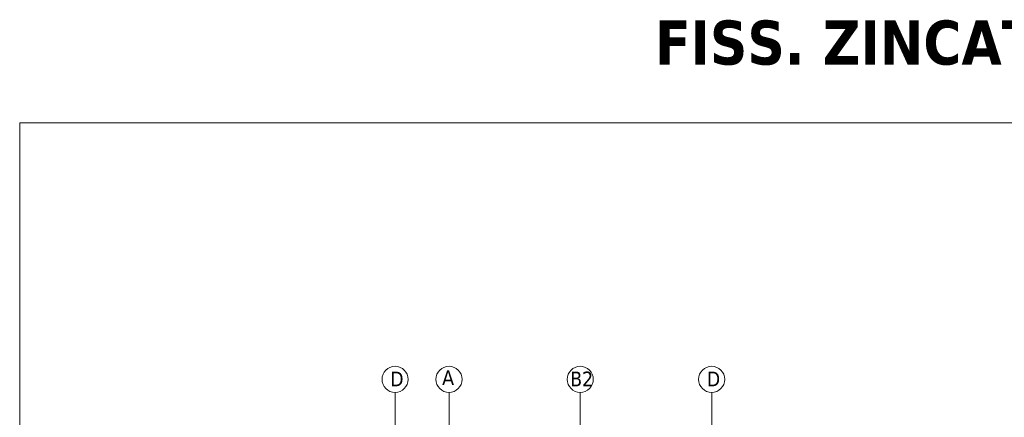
# Model space of a CAD drawing. Header units: millimetres. Extents: x 475 to 4940, y -52 to 2368.
# Tile 15 of 16: x 1136 to 1471, y 185 to 321. Entities that reach past the tile are written whole.
import ezdxf

# ---------------------------------------------------------------- set-up
doc = ezdxf.new("R2010")
doc.units = ezdxf.units.MM
doc.layers.get('0').update_dxf_attribs({"lineweight": 13})
doc.layers.add('INDICATORI', color=7, linetype='Continuous', lineweight=5)
doc.layers.add('Quote', color=5, linetype='Continuous', lineweight=9)
doc.styles.get("Standard").update_dxf_attribs({"font": 'TAHOMA.TTF'})
doc.styles.add('STANDARD-Tahoma', font='TAHOMA.TTF')

msp = doc.modelspace()

# ---------------------------------------------------------------- linework, layer by layer
for p, q in [((1263.67, 193.72, -407.66), (1263.67, 177.74, -407.66)), ((1282.02, 193.72, -407.66), (1282.02, 175.83, -407.66)), ((1326.67, 193.72, -407.66), (1326.67, 156.87, -407.66)), ((1371.38, 193.72, -407.66), (1371.38, 158.27, -407.66))]:
    msp.add_line(p, q)
at = {"layer": 'INDICATORI', "color": 0}
for centre in [(1263.67, 198.17, -407.66), (1282.02, 198.17, -407.66), (1326.67, 198.17, -407.66), (1371.38, 198.17, -407.66)]:
    msp.add_circle(centre, 4.44, dxfattribs=at)
at = {"layer": 'Quote'}
msp.add_lwpolyline([(1135.97, -51.81), (1696.87, -51.81), (1696.87, 285.39), (1135.97, 285.39)], close=True, dxfattribs=at)

# ---------------------------------------------------------------- texts
at = {"insert": (1352.11, 320.23), "char_height": 15, "width": 203.9781, "attachment_point": 1}
msp.add_mtext('{\\fTahoma|b1|i0|c0|p34;FISS. ZINCATO}', dxfattribs=at)
at = {"layer": 'INDICATORI', "color": 0, "char_height": 5, "width": 4.1965, "attachment_point": 1, "style": 'STANDARD-Tahoma'}
for s, insert in [('A', (1279.7, 201.27, -407.66)), ('D', (1262.02, 200.81, -407.66)), ('B2', (1323.25, 200.81, -407.66)), ('D', (1369.72, 200.81, -407.66))]:
    msp.add_mtext(s, dxfattribs=dict(at, insert=insert))

doc.saveas('drawing.dxf')
